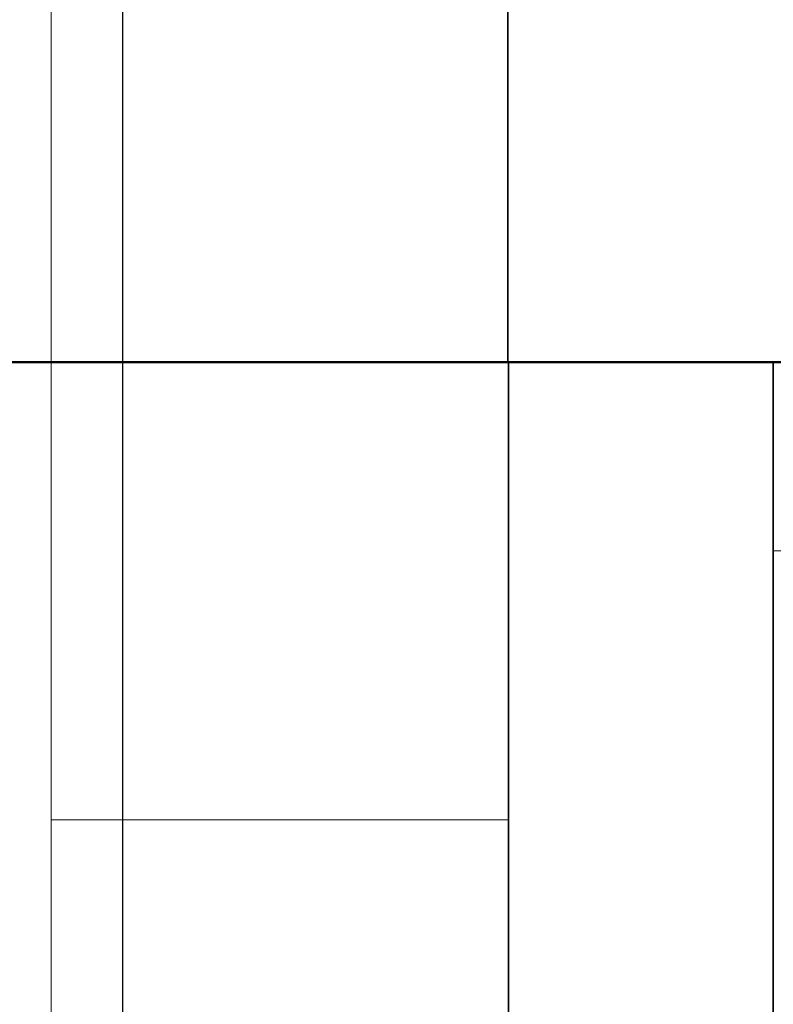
# Model space of a CAD drawing. Extents: x -223 to 557, y -138 to 606.
# Tile 69 of 256: x -67 to -55, y 132 to 148. Entities that reach past the tile are written whole.
import ezdxf
from ezdxf.lldxf.tags import DXFTag

# ---------------------------------------------------------------- set-up
doc = ezdxf.new("R2010")
doc.units = 0
doc.layers.get('0').update_dxf_attribs({"lineweight": 35})
doc.layers.add('5_EG-BESTAND', color=7, linetype='Continuous', lineweight=25)
doc.layers.add('5_EG-NEU', color=7, linetype='Continuous', lineweight=25)
doc.layers.add('X_Geometrie-A07ALDUN1N', color=3, linetype='Continuous', lineweight=50, true_color=0x00ff00)
doc.layers.add('X_Schnittangaben', color=7, linetype='Continuous', lineweight=25, true_color=0xc0c0c0)
tags = doc.linetypes.add('PUNKT2_S9', pattern=[0.0005, 0, -0.0005]).pattern_tags.tags
tags[6:7] = [DXFTag(74, 4), DXFTag(75, 0), DXFTag(340, '0'), DXFTag(46, 1.0), DXFTag(50, 0.0), DXFTag(44, 0.0), DXFTag(45, 0.0)]
tags[4:5] = [DXFTag(74, 4), DXFTag(75, 0), DXFTag(340, '0'), DXFTag(46, 1.0), DXFTag(50, 0.0), DXFTag(44, 0.0), DXFTag(45, 0.0)]
tags = doc.linetypes.add('STRICHPUNKT2', pattern=[12.7, 6.35, -3.175, 0, -3.175]).pattern_tags.tags
tags[10:11] = [DXFTag(74, 4), DXFTag(75, 0), DXFTag(340, '0'), DXFTag(46, 0.0), DXFTag(50, 0.0), DXFTag(44, 0.0), DXFTag(45, 0.0)]
tags[8:9] = [DXFTag(74, 4), DXFTag(75, 0), DXFTag(340, '0'), DXFTag(46, 0.0), DXFTag(50, 0.0), DXFTag(44, 0.0), DXFTag(45, 0.0)]
tags[6:7] = [DXFTag(74, 4), DXFTag(75, 0), DXFTag(340, '0'), DXFTag(46, 0.0), DXFTag(50, 0.0), DXFTag(44, 0.0), DXFTag(45, 0.0)]
tags[4:5] = [DXFTag(74, 4), DXFTag(75, 0), DXFTag(340, '0'), DXFTag(46, 0.0), DXFTag(50, 0.0), DXFTag(44, 0.0), DXFTag(45, 0.0)]

# ---------------------------------------------------------------- blocks, each defined once
blk = doc.blocks.new('Schnitt-A07ALDUJ1N', base_point=(-166.508, -62.505))
at = {"color": 0, "linetype": 'ByBlock', "lineweight": -2, "ltscale": 0.25}
blk.add_line((-64.925, 186.954), (-64.925, -60.638), dxfattribs=at)
blk = doc.blocks.new('Referenz-A07ALDUO1N', base_point=(-167.675, -99.33))
at = {"layer": '5_EG-BESTAND', "color": 0, "linetype": 'PUNKT2_S9', "lineweight": 13, "ltscale": 0.13}
for p, q in [((-66.06, 135.289), (-66.06, 381.219)), ((-66.06, -64.762), (-66.06, 142.568)), ((-58.788, 135.289), (-66.06, 135.289))]:
    blk.add_line(p, q, dxfattribs=at)
at = {"layer": '5_EG-BESTAND', "color": 0, "lineweight": 35}
for p, q in [((-58.788, 142.568), (-58.788, 171.071)), ((-24.323, 142.568), (-58.788, 142.568)), ((-58.778, 142.568), (-58.788, -58.081)), ((-54.567, 142.568), (-58.778, 142.568)), ((-54.567, 101.648), (-54.567, 142.568))]:
    blk.add_line(p, q, dxfattribs=at)
at = {"layer": '5_EG-NEU', "color": 0, "lineweight": 13}
blk.add_line((-29.313, 139.568), (-54.567, 139.568), dxfattribs=at)
at = {"layer": 'X_Geometrie-A07ALDUN1N', "color": 0, "linetype": 'Continuous', "ltscale": 0.5}
blk.add_line((-85.426, 142.568), (11.674, 142.568), dxfattribs=at)

msp = doc.modelspace()

# ---------------------------------------------------------------- block references
at = {"color": 251, "lineweight": 25, "ltscale": 0.25, "true_color": 0x585858}
msp.add_blockref('Referenz-A07ALDUO1N', (-167.675, -99.33), dxfattribs=at)
at = {"layer": 'X_Schnittangaben', "color": 1, "linetype": 'STRICHPUNKT2', "ltscale": 0.25, "true_color": 0xff0000}
msp.add_blockref('Schnitt-A07ALDUJ1N', (-166.508, -62.505), dxfattribs=at)

doc.saveas('drawing.dxf')
